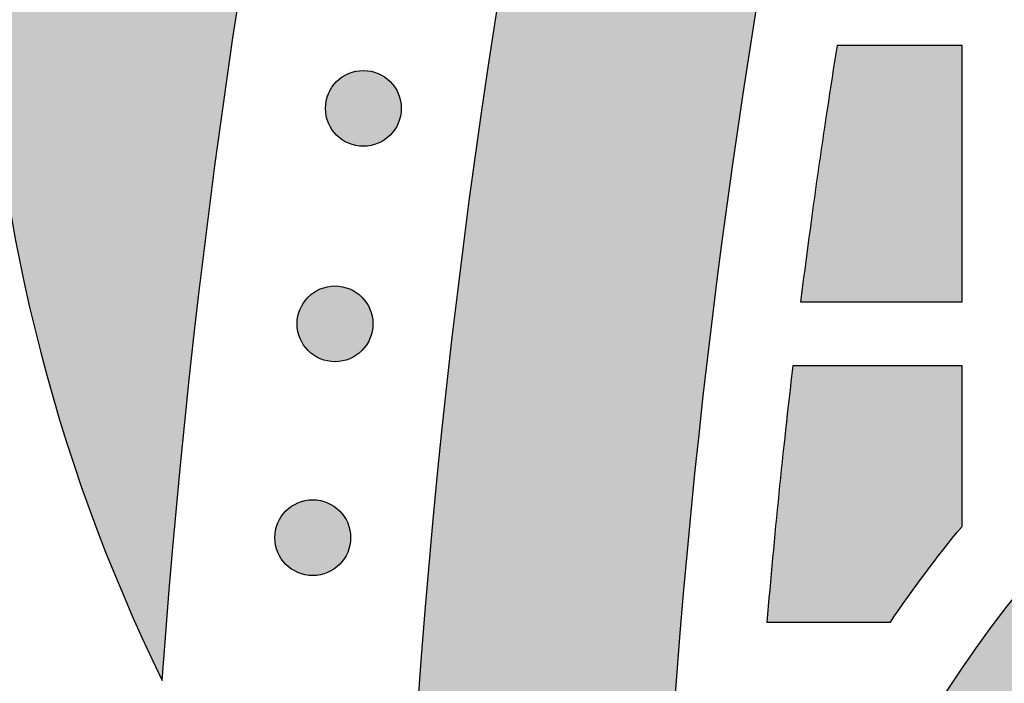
# Model space of a CAD drawing. Header units: millimetres. Extents: x -3873 to -97, y 912 to 4165.
# Tile 123 of 256: x -3734 to -3688, y 1487 to 1518. Entities that reach past the tile are written whole.
import ezdxf

# ---------------------------------------------------------------- set-up
doc = ezdxf.new("R2010")
doc.units = ezdxf.units.MM
doc.layers.add('pattern', color=7, linetype='Continuous', true_color=0x000000)

msp = doc.modelspace()

# ---------------------------------------------------------------- hatches: boundary and pattern name
at = {"layer": 'pattern'}
for points in [[(-3727.04, 1486.691), (-3726.397, 1494.566), (-3725.595, 1502.451), (-3724.634, 1510.34), (-3723.513, 1518.229), (-3722.232, 1526.114), (-3720.79, 1533.989), (-3719.188, 1541.849), (-3717.424, 1549.69), (-3715.5, 1557.506), (-3713.416, 1565.293), (-3711.173, 1573.046), (-3708.771, 1580.76), (-3706.211, 1588.431), (-3703.495, 1596.052), (-3700.624, 1603.62), (-3697.599, 1611.13), (-3694.424, 1618.577), (-3691.098, 1625.957), (-3687.626, 1633.265), (-3684.008, 1640.497), (-3680.248, 1647.648), (-3676.348, 1654.714), (-3672.312, 1661.692), (-3668.142, 1668.577), (-3663.84, 1675.366), (-3659.412, 1682.055), (-3654.86, 1688.64), (-3650.187, 1695.119), (-3645.397, 1701.487), (-3640.495, 1707.743), (-3635.483, 1713.882), (-3630.366, 1719.903), (-3632.469, 1719.138), (-3634.555, 1718.313), (-3636.622, 1717.429), (-3638.669, 1716.487), (-3640.691, 1715.486), (-3642.688, 1714.43), (-3644.656, 1713.317), (-3646.593, 1712.15), (-3648.497, 1710.93), (-3650.366, 1709.658), (-3652.197, 1708.336), (-3653.99, 1706.966), (-3655.741, 1705.549), (-3657.449, 1704.086), (-3659.112, 1702.581), (-3660.73, 1701.035), (-3667.802, 1691.052), (-3674.596, 1680.831), (-3681.099, 1670.383), (-3687.301, 1659.722), (-3693.19, 1648.86), (-3698.759, 1637.811), (-3703.997, 1626.589), (-3708.898, 1615.21), (-3713.454, 1603.688), (-3717.66, 1592.04), (-3721.51, 1580.282), (-3725, 1568.429), (-3728.128, 1556.498), (-3730.891, 1544.506), (-3733.288, 1532.469), (-3735.32, 1520.405), (-3735.234, 1518.234), (-3735.09, 1516.06), (-3734.888, 1513.887), (-3734.627, 1511.716), (-3734.307, 1509.549), (-3733.928, 1507.39), (-3733.492, 1505.24), (-3732.997, 1503.102), (-3732.445, 1500.978), (-3731.836, 1498.87), (-3731.171, 1496.781), (-3730.451, 1494.713), (-3729.677, 1492.667), (-3728.849, 1490.647), (-3727.97, 1488.655)], [(-3704.062, 1459.827), (-3703.96, 1467.011), (-3703.72, 1474.212), (-3703.34, 1481.426), (-3702.82, 1488.649), (-3702.159, 1495.877), (-3701.358, 1503.105), (-3700.414, 1510.331), (-3699.328, 1517.549), (-3698.101, 1524.756), (-3696.731, 1531.947), (-3695.22, 1539.118), (-3693.568, 1546.265), (-3691.775, 1553.384), (-3689.842, 1560.471), (-3687.77, 1567.521), (-3685.561, 1574.531), (-3683.214, 1581.496), (-3680.732, 1588.412), (-3678.117, 1595.276), (-3675.369, 1602.084), (-3672.491, 1608.832), (-3669.485, 1615.515), (-3666.353, 1622.132), (-3663.096, 1628.677), (-3659.719, 1635.148), (-3656.222, 1641.541), (-3652.609, 1647.853), (-3648.882, 1654.081), (-3645.045, 1660.223), (-3641.1, 1666.274), (-3637.049, 1672.233), (-3632.898, 1678.097), (-3631.885, 1680.011), (-3630.915, 1681.951), (-3629.988, 1683.916), (-3629.106, 1685.905), (-3628.268, 1687.915), (-3627.476, 1689.946), (-3626.73, 1691.995), (-3626.031, 1694.061), (-3625.38, 1696.143), (-3624.778, 1698.239), (-3624.224, 1700.347), (-3623.718, 1702.466), (-3623.262, 1704.593), (-3622.856, 1706.727), (-3622.499, 1708.867), (-3622.191, 1711.011), (-3627.599, 1704.589), (-3632.886, 1698.028), (-3638.046, 1691.331), (-3643.074, 1684.501), (-3647.966, 1677.542), (-3652.717, 1670.458), (-3657.322, 1663.253), (-3661.776, 1655.933), (-3666.076, 1648.501), (-3670.217, 1640.963), (-3674.196, 1633.323), (-3678.009, 1625.587), (-3681.652, 1617.76), (-3685.122, 1609.849), (-3688.417, 1601.857), (-3691.534, 1593.793), (-3694.47, 1585.661), (-3697.224, 1577.467), (-3699.793, 1569.219), (-3702.175, 1560.921), (-3704.371, 1552.58), (-3706.378, 1544.204), (-3708.195, 1535.797), (-3709.823, 1527.366), (-3711.262, 1518.919), (-3712.51, 1510.46), (-3713.57, 1501.997), (-3714.441, 1493.535), (-3715.124, 1485.082), (-3715.621, 1476.642), (-3715.934, 1468.221), (-3716.062, 1459.827)], [(-3695.457, 1516.425), (-3697.165, 1504.425), (-3689.608, 1504.425), (-3689.608, 1516.425)], [(-3716.373, 1514.732), (-3716.401, 1514.76), (-3716.43, 1514.787), (-3716.46, 1514.814), (-3716.491, 1514.84), (-3716.522, 1514.866), (-3716.555, 1514.891), (-3716.588, 1514.916), (-3716.622, 1514.94), (-3716.657, 1514.963), (-3716.693, 1514.986), (-3716.729, 1515.008), (-3716.767, 1515.029), (-3716.805, 1515.05), (-3716.843, 1515.069), (-3716.883, 1515.088), (-3716.923, 1515.106), (-3716.964, 1515.123), (-3717.005, 1515.139), (-3717.047, 1515.154), (-3717.089, 1515.168), (-3717.132, 1515.182), (-3717.176, 1515.194), (-3717.22, 1515.205), (-3717.264, 1515.214), (-3717.309, 1515.223), (-3717.354, 1515.231), (-3717.399, 1515.237), (-3717.444, 1515.243), (-3717.49, 1515.247), (-3717.536, 1515.25), (-3717.582, 1515.251), (-3717.628, 1515.252), (-3717.674, 1515.251), (-3717.719, 1515.25), (-3717.765, 1515.247), (-3717.811, 1515.243), (-3717.856, 1515.237), (-3717.902, 1515.231), (-3717.947, 1515.223), (-3717.991, 1515.214), (-3718.036, 1515.205), (-3718.079, 1515.194), (-3718.123, 1515.182), (-3718.166, 1515.168), (-3718.208, 1515.154), (-3718.25, 1515.139), (-3718.292, 1515.123), (-3718.332, 1515.106), (-3718.372, 1515.088), (-3718.412, 1515.069), (-3718.451, 1515.05), (-3718.489, 1515.029), (-3718.526, 1515.008), (-3718.562, 1514.986), (-3718.598, 1514.963), (-3718.633, 1514.94), (-3718.667, 1514.916), (-3718.7, 1514.891), (-3718.733, 1514.866), (-3718.764, 1514.84), (-3718.795, 1514.814), (-3718.825, 1514.787), (-3718.854, 1514.76), (-3718.882, 1514.732), (-3718.91, 1514.704), (-3718.937, 1514.675), (-3718.964, 1514.645), (-3718.99, 1514.615), (-3719.016, 1514.583), (-3719.041, 1514.55), (-3719.066, 1514.517), (-3719.09, 1514.483), (-3719.113, 1514.448), (-3719.136, 1514.412), (-3719.158, 1514.376), (-3719.179, 1514.339), (-3719.2, 1514.301), (-3719.219, 1514.262), (-3719.238, 1514.223), (-3719.256, 1514.182), (-3719.273, 1514.142), (-3719.289, 1514.1), (-3719.304, 1514.058), (-3719.318, 1514.016), (-3719.331, 1513.973), (-3719.344, 1513.929), (-3719.354, 1513.886), (-3719.364, 1513.841), (-3719.373, 1513.797), (-3719.381, 1513.752), (-3719.387, 1513.706), (-3719.393, 1513.661), (-3719.397, 1513.615), (-3719.4, 1513.57), (-3719.401, 1513.524), (-3719.402, 1513.478), (-3719.401, 1513.432), (-3719.4, 1513.386), (-3719.397, 1513.34), (-3719.393, 1513.294), (-3719.387, 1513.249), (-3719.381, 1513.204), (-3719.373, 1513.159), (-3719.364, 1513.114), (-3719.354, 1513.07), (-3719.344, 1513.026), (-3719.331, 1512.982), (-3719.318, 1512.94), (-3719.304, 1512.897), (-3719.289, 1512.855), (-3719.273, 1512.814), (-3719.256, 1512.773), (-3719.238, 1512.733), (-3719.219, 1512.693), (-3719.2, 1512.655), (-3719.179, 1512.617), (-3719.158, 1512.579), (-3719.136, 1512.543), (-3719.113, 1512.507), (-3719.09, 1512.472), (-3719.066, 1512.438), (-3719.041, 1512.405), (-3719.016, 1512.373), (-3718.99, 1512.341), (-3718.964, 1512.31), (-3718.937, 1512.28), (-3718.91, 1512.251), (-3718.882, 1512.223), (-3718.854, 1512.196), (-3718.825, 1512.168), (-3718.795, 1512.142), (-3718.764, 1512.115), (-3718.733, 1512.09), (-3718.7, 1512.064), (-3718.667, 1512.04), (-3718.633, 1512.016), (-3718.598, 1511.992), (-3718.562, 1511.97), (-3718.526, 1511.948), (-3718.489, 1511.926), (-3718.451, 1511.906), (-3718.412, 1511.886), (-3718.372, 1511.867), (-3718.332, 1511.849), (-3718.292, 1511.832), (-3718.25, 1511.816), (-3718.208, 1511.801), (-3718.166, 1511.787), (-3718.123, 1511.774), (-3718.079, 1511.762), (-3718.036, 1511.751), (-3717.991, 1511.741), (-3717.947, 1511.732), (-3717.902, 1511.725), (-3717.856, 1511.718), (-3717.811, 1511.713), (-3717.765, 1511.709), (-3717.719, 1511.706), (-3717.674, 1511.704), (-3717.628, 1511.703), (-3717.582, 1511.704), (-3717.536, 1511.706), (-3717.49, 1511.709), (-3717.444, 1511.713), (-3717.399, 1511.718), (-3717.354, 1511.725), (-3717.309, 1511.732), (-3717.264, 1511.741), (-3717.22, 1511.751), (-3717.176, 1511.762), (-3717.132, 1511.774), (-3717.089, 1511.787), (-3717.047, 1511.801), (-3717.005, 1511.816), (-3716.964, 1511.832), (-3716.923, 1511.849), (-3716.883, 1511.867), (-3716.843, 1511.886), (-3716.805, 1511.906), (-3716.767, 1511.926), (-3716.729, 1511.948), (-3716.693, 1511.97), (-3716.657, 1511.992), (-3716.622, 1512.016), (-3716.588, 1512.04), (-3716.555, 1512.064), (-3716.522, 1512.09), (-3716.491, 1512.115), (-3716.46, 1512.142), (-3716.43, 1512.168), (-3716.401, 1512.196), (-3716.373, 1512.223), (-3716.346, 1512.251), (-3716.318, 1512.28), (-3716.292, 1512.31), (-3716.265, 1512.341), (-3716.24, 1512.373), (-3716.214, 1512.405), (-3716.19, 1512.438), (-3716.166, 1512.472), (-3716.142, 1512.507), (-3716.12, 1512.543), (-3716.098, 1512.579), (-3716.076, 1512.617), (-3716.056, 1512.655), (-3716.036, 1512.693), (-3716.017, 1512.733), (-3715.999, 1512.773), (-3715.982, 1512.814), (-3715.966, 1512.855), (-3715.951, 1512.897), (-3715.937, 1512.94), (-3715.924, 1512.982), (-3715.912, 1513.026), (-3715.901, 1513.07), (-3715.891, 1513.114), (-3715.882, 1513.159), (-3715.875, 1513.204), (-3715.868, 1513.249), (-3715.863, 1513.294), (-3715.859, 1513.34), (-3715.856, 1513.386), (-3715.854, 1513.432), (-3715.853, 1513.478), (-3715.854, 1513.524), (-3715.856, 1513.57), (-3715.859, 1513.615), (-3715.863, 1513.661), (-3715.868, 1513.706), (-3715.875, 1513.752), (-3715.882, 1513.797), (-3715.891, 1513.841), (-3715.901, 1513.886), (-3715.912, 1513.929), (-3715.924, 1513.973), (-3715.937, 1514.016), (-3715.951, 1514.058), (-3715.966, 1514.1), (-3715.982, 1514.142), (-3715.999, 1514.182), (-3716.017, 1514.223), (-3716.036, 1514.262), (-3716.056, 1514.301), (-3716.076, 1514.339), (-3716.098, 1514.376), (-3716.12, 1514.412), (-3716.142, 1514.448), (-3716.166, 1514.483), (-3716.19, 1514.517), (-3716.214, 1514.55), (-3716.24, 1514.583), (-3716.265, 1514.615), (-3716.292, 1514.645), (-3716.318, 1514.675), (-3716.346, 1514.704)], [(-3605.716, 1459.827), (-3605.769, 1460.701), (-3605.841, 1461.582), (-3605.933, 1462.467), (-3606.046, 1463.358), (-3606.18, 1464.253), (-3606.335, 1465.151), (-3606.511, 1466.052), (-3606.709, 1466.956), (-3606.93, 1467.861), (-3607.173, 1468.766), (-3607.438, 1469.671), (-3607.726, 1470.576), (-3608.038, 1471.478), (-3608.372, 1472.378), (-3608.73, 1473.275), (-3609.111, 1474.168), (-3609.515, 1475.055), (-3609.943, 1475.936), (-3610.393, 1476.81), (-3610.867, 1477.677), (-3611.364, 1478.534), (-3611.883, 1479.382), (-3612.424, 1480.22), (-3612.988, 1481.047), (-3613.573, 1481.861), (-3614.18, 1482.662), (-3614.807, 1483.449), (-3615.455, 1484.222), (-3616.123, 1484.979), (-3616.81, 1485.72), (-3617.516, 1486.444), (-3618.24, 1487.151), (-3618.981, 1487.839), (-3619.739, 1488.508), (-3620.513, 1489.158), (-3621.302, 1489.787), (-3622.106, 1490.396), (-3622.923, 1490.984), (-3623.754, 1491.55), (-3624.596, 1492.095), (-3625.449, 1492.617), (-3626.312, 1493.116), (-3627.185, 1493.593), (-3628.066, 1494.046), (-3628.955, 1494.476), (-3629.851, 1494.883), (-3630.752, 1495.267), (-3631.658, 1495.627), (-3632.568, 1495.963), (-3633.481, 1496.276), (-3634.397, 1496.566), (-3635.314, 1496.832), (-3636.231, 1497.075), (-3637.149, 1497.296), (-3638.065, 1497.494), (-3638.979, 1497.669), (-3639.892, 1497.822), (-3640.8, 1497.954), (-3641.705, 1498.064), (-3642.606, 1498.154), (-3643.501, 1498.222), (-3644.39, 1498.271), (-3645.273, 1498.299), (-3646.149, 1498.309), (-3647.024, 1498.299), (-3647.907, 1498.271), (-3648.796, 1498.222), (-3649.692, 1498.154), (-3650.592, 1498.064), (-3651.497, 1497.954), (-3652.406, 1497.822), (-3653.318, 1497.669), (-3654.232, 1497.494), (-3655.149, 1497.296), (-3656.066, 1497.075), (-3656.984, 1496.832), (-3657.9, 1496.566), (-3658.816, 1496.276), (-3659.729, 1495.963), (-3660.639, 1495.627), (-3661.545, 1495.267), (-3662.447, 1494.883), (-3663.342, 1494.476), (-3664.231, 1494.046), (-3665.112, 1493.593), (-3665.985, 1493.116), (-3666.848, 1492.617), (-3667.701, 1492.095), (-3668.544, 1491.55), (-3669.374, 1490.984), (-3670.191, 1490.396), (-3670.995, 1489.787), (-3671.784, 1489.158), (-3672.558, 1488.508), (-3673.316, 1487.839), (-3674.058, 1487.151), (-3674.782, 1486.444), (-3675.487, 1485.72), (-3676.174, 1484.979), (-3676.842, 1484.222), (-3677.49, 1483.449), (-3678.118, 1482.662), (-3678.724, 1481.861), (-3679.309, 1481.047), (-3679.873, 1480.22), (-3680.414, 1479.382), (-3680.934, 1478.534), (-3681.43, 1477.677), (-3681.904, 1476.81), (-3682.354, 1475.936), (-3682.782, 1475.055), (-3683.186, 1474.168), (-3683.567, 1473.275), (-3683.925, 1472.378), (-3684.259, 1471.478), (-3684.571, 1470.576), (-3684.859, 1469.671), (-3685.125, 1468.766), (-3685.367, 1467.861), (-3685.588, 1466.956), (-3685.786, 1466.052), (-3685.962, 1465.151), (-3686.117, 1464.253), (-3686.251, 1463.358), (-3686.364, 1462.467), (-3686.456, 1461.582), (-3686.528, 1460.701), (-3686.581, 1459.827), (-3698.592, 1459.827), (-3698.536, 1460.968), (-3698.455, 1462.117), (-3698.347, 1463.274), (-3698.213, 1464.437), (-3698.051, 1465.607), (-3697.861, 1466.781), (-3697.643, 1467.96), (-3697.396, 1469.141), (-3697.121, 1470.325), (-3696.815, 1471.51), (-3696.48, 1472.696), (-3696.115, 1473.88), (-3695.72, 1475.063), (-3695.294, 1476.242), (-3694.837, 1477.418), (-3694.35, 1478.588), (-3693.832, 1479.751), (-3693.283, 1480.907), (-3692.704, 1482.054), (-3692.094, 1483.191), (-3691.455, 1484.317), (-3690.785, 1485.43), (-3690.086, 1486.53), (-3689.357, 1487.616), (-3688.6, 1488.685), (-3687.815, 1489.738), (-3687.001, 1490.772), (-3686.161, 1491.788), (-3685.295, 1492.783), (-3684.403, 1493.757), (-3683.486, 1494.709), (-3682.545, 1495.638), (-3681.581, 1496.543), (-3680.595, 1497.423), (-3679.588, 1498.277), (-3678.56, 1499.105), (-3677.513, 1499.906), (-3676.448, 1500.679), (-3675.367, 1501.424), (-3674.269, 1502.139), (-3673.157, 1502.826), (-3672.031, 1503.483), (-3670.893, 1504.11), (-3669.743, 1504.706), (-3668.584, 1505.272), (-3667.415, 1505.807), (-3666.24, 1506.311), (-3665.057, 1506.784), (-3663.869, 1507.227), (-3662.678, 1507.638), (-3661.483, 1508.019), (-3660.286, 1508.369), (-3659.088, 1508.689), (-3657.891, 1508.978), (-3656.695, 1509.238), (-3655.502, 1509.469), (-3654.311, 1509.67), (-3653.125, 1509.843), (-3651.945, 1509.988), (-3650.77, 1510.105), (-3649.602, 1510.195), (-3648.442, 1510.259), (-3647.291, 1510.297), (-3646.149, 1510.309), (-3645.006, 1510.297), (-3643.855, 1510.259), (-3642.695, 1510.195), (-3641.527, 1510.105), (-3640.352, 1509.988), (-3639.172, 1509.843), (-3637.986, 1509.67), (-3636.795, 1509.469), (-3635.602, 1509.238), (-3634.406, 1508.978), (-3633.209, 1508.689), (-3632.011, 1508.369), (-3630.814, 1508.019), (-3629.62, 1507.638), (-3628.428, 1507.227), (-3627.24, 1506.784), (-3626.058, 1506.311), (-3624.882, 1505.807), (-3623.713, 1505.272), (-3622.554, 1504.706), (-3621.404, 1504.11), (-3620.266, 1503.483), (-3619.14, 1502.826), (-3618.028, 1502.139), (-3616.93, 1501.424), (-3615.849, 1500.679), (-3614.784, 1499.906), (-3613.737, 1499.105), (-3612.71, 1498.277), (-3611.702, 1497.423), (-3610.716, 1496.543), (-3609.752, 1495.638), (-3608.811, 1494.709), (-3607.894, 1493.757), (-3607.002, 1492.783), (-3606.136, 1491.788), (-3605.296, 1490.772), (-3604.483, 1489.738), (-3603.697, 1488.685), (-3602.94, 1487.616), (-3602.211, 1486.53), (-3601.512, 1485.43), (-3600.842, 1484.317), (-3600.203, 1483.191), (-3599.593, 1482.054), (-3599.014, 1480.907), (-3598.465, 1479.751), (-3597.947, 1478.588), (-3597.46, 1477.418), (-3597.004, 1476.242), (-3596.578, 1475.063), (-3596.182, 1473.88), (-3595.817, 1472.696), (-3595.482, 1471.51), (-3595.177, 1470.325), (-3594.901, 1469.141), (-3594.654, 1467.96), (-3594.436, 1466.781), (-3594.246, 1465.607), (-3594.085, 1464.437), (-3593.95, 1463.274), (-3593.842, 1462.117), (-3593.761, 1460.968), (-3593.705, 1459.827)], [(-3717.701, 1504.643), (-3717.729, 1504.67), (-3717.758, 1504.697), (-3717.788, 1504.724), (-3717.819, 1504.75), (-3717.85, 1504.776), (-3717.883, 1504.801), (-3717.916, 1504.826), (-3717.95, 1504.85), (-3717.985, 1504.873), (-3718.021, 1504.896), (-3718.057, 1504.918), (-3718.095, 1504.939), (-3718.133, 1504.96), (-3718.171, 1504.98), (-3718.211, 1504.998), (-3718.251, 1505.016), (-3718.292, 1505.033), (-3718.333, 1505.049), (-3718.375, 1505.065), (-3718.417, 1505.079), (-3718.46, 1505.092), (-3718.504, 1505.104), (-3718.548, 1505.115), (-3718.592, 1505.125), (-3718.637, 1505.133), (-3718.682, 1505.141), (-3718.727, 1505.147), (-3718.772, 1505.153), (-3718.818, 1505.157), (-3718.864, 1505.16), (-3718.91, 1505.162), (-3718.956, 1505.162), (-3719.001, 1505.162), (-3719.047, 1505.16), (-3719.093, 1505.157), (-3719.139, 1505.153), (-3719.184, 1505.147), (-3719.23, 1505.141), (-3719.274, 1505.133), (-3719.319, 1505.125), (-3719.363, 1505.115), (-3719.407, 1505.104), (-3719.451, 1505.092), (-3719.494, 1505.079), (-3719.536, 1505.065), (-3719.578, 1505.049), (-3719.62, 1505.033), (-3719.66, 1505.016), (-3719.7, 1504.998), (-3719.74, 1504.98), (-3719.779, 1504.96), (-3719.817, 1504.939), (-3719.854, 1504.918), (-3719.89, 1504.896), (-3719.926, 1504.873), (-3719.961, 1504.85), (-3719.995, 1504.826), (-3720.028, 1504.801), (-3720.061, 1504.776), (-3720.092, 1504.75), (-3720.123, 1504.724), (-3720.153, 1504.697), (-3720.182, 1504.67), (-3720.21, 1504.643), (-3720.238, 1504.614), (-3720.265, 1504.585), (-3720.292, 1504.556), (-3720.318, 1504.525), (-3720.344, 1504.493), (-3720.369, 1504.461), (-3720.393, 1504.427), (-3720.418, 1504.393), (-3720.441, 1504.358), (-3720.464, 1504.323), (-3720.486, 1504.286), (-3720.507, 1504.249), (-3720.527, 1504.211), (-3720.547, 1504.172), (-3720.566, 1504.133), (-3720.584, 1504.093), (-3720.601, 1504.052), (-3720.617, 1504.011), (-3720.632, 1503.969), (-3720.646, 1503.926), (-3720.659, 1503.883), (-3720.671, 1503.84), (-3720.682, 1503.796), (-3720.692, 1503.752), (-3720.701, 1503.707), (-3720.709, 1503.662), (-3720.715, 1503.617), (-3720.72, 1503.571), (-3720.725, 1503.526), (-3720.727, 1503.48), (-3720.729, 1503.434), (-3720.73, 1503.388), (-3720.729, 1503.342), (-3720.727, 1503.296), (-3720.725, 1503.25), (-3720.72, 1503.205), (-3720.715, 1503.159), (-3720.709, 1503.114), (-3720.701, 1503.069), (-3720.692, 1503.024), (-3720.682, 1502.98), (-3720.671, 1502.936), (-3720.659, 1502.893), (-3720.646, 1502.85), (-3720.632, 1502.807), (-3720.617, 1502.765), (-3720.601, 1502.724), (-3720.584, 1502.683), (-3720.566, 1502.643), (-3720.547, 1502.604), (-3720.527, 1502.565), (-3720.507, 1502.527), (-3720.486, 1502.49), (-3720.464, 1502.453), (-3720.441, 1502.418), (-3720.418, 1502.383), (-3720.393, 1502.348), (-3720.369, 1502.315), (-3720.344, 1502.283), (-3720.318, 1502.251), (-3720.292, 1502.22), (-3720.265, 1502.191), (-3720.238, 1502.162), (-3720.21, 1502.133), (-3720.182, 1502.106), (-3720.153, 1502.079), (-3720.123, 1502.052), (-3720.092, 1502.026), (-3720.061, 1502), (-3720.028, 1501.975), (-3719.995, 1501.95), (-3719.961, 1501.926), (-3719.926, 1501.903), (-3719.89, 1501.88), (-3719.854, 1501.858), (-3719.817, 1501.837), (-3719.779, 1501.816), (-3719.74, 1501.796), (-3719.7, 1501.778), (-3719.66, 1501.76), (-3719.62, 1501.743), (-3719.578, 1501.727), (-3719.536, 1501.711), (-3719.494, 1501.697), (-3719.451, 1501.684), (-3719.407, 1501.672), (-3719.363, 1501.661), (-3719.319, 1501.651), (-3719.274, 1501.643), (-3719.23, 1501.635), (-3719.184, 1501.628), (-3719.139, 1501.623), (-3719.093, 1501.619), (-3719.047, 1501.616), (-3719.001, 1501.614), (-3718.956, 1501.614), (-3718.91, 1501.614), (-3718.864, 1501.616), (-3718.818, 1501.619), (-3718.772, 1501.623), (-3718.727, 1501.628), (-3718.682, 1501.635), (-3718.637, 1501.643), (-3718.592, 1501.651), (-3718.548, 1501.661), (-3718.504, 1501.672), (-3718.46, 1501.684), (-3718.417, 1501.697), (-3718.375, 1501.711), (-3718.333, 1501.727), (-3718.292, 1501.743), (-3718.251, 1501.76), (-3718.211, 1501.778), (-3718.171, 1501.796), (-3718.133, 1501.816), (-3718.095, 1501.837), (-3718.057, 1501.858), (-3718.021, 1501.88), (-3717.985, 1501.903), (-3717.95, 1501.926), (-3717.916, 1501.95), (-3717.883, 1501.975), (-3717.85, 1502), (-3717.819, 1502.026), (-3717.788, 1502.052), (-3717.758, 1502.079), (-3717.729, 1502.106), (-3717.701, 1502.133), (-3717.673, 1502.162), (-3717.646, 1502.191), (-3717.62, 1502.22), (-3717.593, 1502.251), (-3717.568, 1502.283), (-3717.542, 1502.315), (-3717.518, 1502.348), (-3717.494, 1502.383), (-3717.47, 1502.418), (-3717.447, 1502.453), (-3717.425, 1502.49), (-3717.404, 1502.527), (-3717.384, 1502.565), (-3717.364, 1502.604), (-3717.345, 1502.643), (-3717.327, 1502.683), (-3717.31, 1502.724), (-3717.294, 1502.765), (-3717.279, 1502.807), (-3717.265, 1502.85), (-3717.252, 1502.893), (-3717.24, 1502.936), (-3717.229, 1502.98), (-3717.219, 1503.024), (-3717.21, 1503.069), (-3717.203, 1503.114), (-3717.196, 1503.159), (-3717.191, 1503.205), (-3717.187, 1503.25), (-3717.184, 1503.296), (-3717.182, 1503.342), (-3717.181, 1503.388), (-3717.182, 1503.434), (-3717.184, 1503.48), (-3717.187, 1503.526), (-3717.191, 1503.571), (-3717.196, 1503.617), (-3717.203, 1503.662), (-3717.21, 1503.707), (-3717.219, 1503.752), (-3717.229, 1503.796), (-3717.24, 1503.84), (-3717.252, 1503.883), (-3717.265, 1503.926), (-3717.279, 1503.969), (-3717.294, 1504.011), (-3717.31, 1504.052), (-3717.327, 1504.093), (-3717.345, 1504.133), (-3717.364, 1504.172), (-3717.384, 1504.211), (-3717.404, 1504.249), (-3717.425, 1504.286), (-3717.447, 1504.323), (-3717.47, 1504.358), (-3717.494, 1504.393), (-3717.518, 1504.427), (-3717.542, 1504.461), (-3717.568, 1504.493), (-3717.593, 1504.525), (-3717.62, 1504.556), (-3717.646, 1504.585), (-3717.673, 1504.614)], [(-3698.742, 1489.425), (-3692.965, 1489.425), (-3692.167, 1490.576), (-3691.342, 1491.706), (-3690.488, 1492.816), (-3689.608, 1493.904), (-3689.608, 1501.425), (-3697.529, 1501.425)], [(-3718.744, 1494.633), (-3718.772, 1494.66), (-3718.801, 1494.688), (-3718.831, 1494.714), (-3718.861, 1494.741), (-3718.893, 1494.766), (-3718.925, 1494.792), (-3718.959, 1494.816), (-3718.993, 1494.84), (-3719.028, 1494.864), (-3719.063, 1494.886), (-3719.1, 1494.908), (-3719.137, 1494.93), (-3719.175, 1494.95), (-3719.214, 1494.97), (-3719.253, 1494.989), (-3719.293, 1495.007), (-3719.334, 1495.024), (-3719.375, 1495.04), (-3719.417, 1495.055), (-3719.46, 1495.069), (-3719.503, 1495.082), (-3719.546, 1495.094), (-3719.59, 1495.105), (-3719.635, 1495.115), (-3719.679, 1495.124), (-3719.724, 1495.131), (-3719.769, 1495.138), (-3719.815, 1495.143), (-3719.861, 1495.147), (-3719.906, 1495.15), (-3719.952, 1495.152), (-3719.998, 1495.153), (-3720.044, 1495.152), (-3720.09, 1495.15), (-3720.136, 1495.147), (-3720.181, 1495.143), (-3720.227, 1495.138), (-3720.272, 1495.131), (-3720.317, 1495.124), (-3720.362, 1495.115), (-3720.406, 1495.105), (-3720.45, 1495.094), (-3720.493, 1495.082), (-3720.536, 1495.069), (-3720.579, 1495.055), (-3720.621, 1495.04), (-3720.662, 1495.024), (-3720.703, 1495.007), (-3720.743, 1494.989), (-3720.782, 1494.97), (-3720.821, 1494.95), (-3720.859, 1494.93), (-3720.896, 1494.908), (-3720.933, 1494.886), (-3720.969, 1494.864), (-3721.004, 1494.84), (-3721.038, 1494.816), (-3721.071, 1494.792), (-3721.103, 1494.766), (-3721.135, 1494.741), (-3721.166, 1494.714), (-3721.196, 1494.688), (-3721.225, 1494.66), (-3721.253, 1494.633), (-3721.28, 1494.605), (-3721.307, 1494.576), (-3721.334, 1494.546), (-3721.36, 1494.515), (-3721.386, 1494.484), (-3721.411, 1494.451), (-3721.436, 1494.418), (-3721.46, 1494.384), (-3721.483, 1494.349), (-3721.506, 1494.313), (-3721.528, 1494.277), (-3721.55, 1494.239), (-3721.57, 1494.201), (-3721.59, 1494.163), (-3721.609, 1494.123), (-3721.626, 1494.083), (-3721.644, 1494.042), (-3721.66, 1494.001), (-3721.675, 1493.959), (-3721.689, 1493.917), (-3721.702, 1493.874), (-3721.714, 1493.83), (-3721.725, 1493.786), (-3721.735, 1493.742), (-3721.744, 1493.697), (-3721.751, 1493.652), (-3721.758, 1493.607), (-3721.763, 1493.562), (-3721.767, 1493.516), (-3721.77, 1493.47), (-3721.772, 1493.424), (-3721.772, 1493.378), (-3721.772, 1493.332), (-3721.77, 1493.286), (-3721.767, 1493.241), (-3721.763, 1493.195), (-3721.758, 1493.15), (-3721.751, 1493.104), (-3721.744, 1493.059), (-3721.735, 1493.015), (-3721.725, 1492.97), (-3721.714, 1492.927), (-3721.702, 1492.883), (-3721.689, 1492.84), (-3721.675, 1492.798), (-3721.66, 1492.756), (-3721.644, 1492.714), (-3721.626, 1492.674), (-3721.609, 1492.633), (-3721.59, 1492.594), (-3721.57, 1492.555), (-3721.55, 1492.517), (-3721.528, 1492.48), (-3721.506, 1492.444), (-3721.483, 1492.408), (-3721.46, 1492.373), (-3721.436, 1492.339), (-3721.411, 1492.306), (-3721.386, 1492.273), (-3721.36, 1492.241), (-3721.334, 1492.211), (-3721.307, 1492.181), (-3721.28, 1492.152), (-3721.253, 1492.124), (-3721.225, 1492.096), (-3721.196, 1492.069), (-3721.166, 1492.042), (-3721.135, 1492.016), (-3721.103, 1491.99), (-3721.071, 1491.965), (-3721.038, 1491.94), (-3721.004, 1491.916), (-3720.969, 1491.893), (-3720.933, 1491.87), (-3720.896, 1491.848), (-3720.859, 1491.827), (-3720.821, 1491.806), (-3720.782, 1491.787), (-3720.743, 1491.768), (-3720.703, 1491.75), (-3720.662, 1491.733), (-3720.621, 1491.717), (-3720.579, 1491.702), (-3720.536, 1491.688), (-3720.493, 1491.675), (-3720.45, 1491.662), (-3720.406, 1491.652), (-3720.362, 1491.642), (-3720.317, 1491.633), (-3720.272, 1491.625), (-3720.227, 1491.619), (-3720.181, 1491.613), (-3720.136, 1491.609), (-3720.09, 1491.606), (-3720.044, 1491.605), (-3719.998, 1491.604), (-3719.952, 1491.605), (-3719.906, 1491.606), (-3719.861, 1491.609), (-3719.815, 1491.613), (-3719.769, 1491.619), (-3719.724, 1491.625), (-3719.679, 1491.633), (-3719.635, 1491.642), (-3719.59, 1491.652), (-3719.546, 1491.662), (-3719.503, 1491.675), (-3719.46, 1491.688), (-3719.417, 1491.702), (-3719.375, 1491.717), (-3719.334, 1491.733), (-3719.293, 1491.75), (-3719.253, 1491.768), (-3719.214, 1491.787), (-3719.175, 1491.806), (-3719.137, 1491.827), (-3719.1, 1491.848), (-3719.063, 1491.87), (-3719.028, 1491.893), (-3718.993, 1491.916), (-3718.959, 1491.94), (-3718.925, 1491.965), (-3718.893, 1491.99), (-3718.861, 1492.016), (-3718.831, 1492.042), (-3718.801, 1492.069), (-3718.772, 1492.096), (-3718.744, 1492.124), (-3718.716, 1492.152), (-3718.689, 1492.181), (-3718.662, 1492.211), (-3718.636, 1492.241), (-3718.61, 1492.273), (-3718.585, 1492.306), (-3718.56, 1492.339), (-3718.536, 1492.373), (-3718.513, 1492.408), (-3718.49, 1492.444), (-3718.468, 1492.48), (-3718.447, 1492.517), (-3718.426, 1492.555), (-3718.407, 1492.594), (-3718.388, 1492.633), (-3718.37, 1492.674), (-3718.353, 1492.714), (-3718.337, 1492.756), (-3718.322, 1492.798), (-3718.307, 1492.84), (-3718.294, 1492.883), (-3718.282, 1492.927), (-3718.271, 1492.97), (-3718.261, 1493.015), (-3718.253, 1493.059), (-3718.245, 1493.104), (-3718.239, 1493.15), (-3718.233, 1493.195), (-3718.229, 1493.241), (-3718.226, 1493.286), (-3718.224, 1493.332), (-3718.224, 1493.378), (-3718.224, 1493.424), (-3718.226, 1493.47), (-3718.229, 1493.516), (-3718.233, 1493.562), (-3718.239, 1493.607), (-3718.245, 1493.652), (-3718.253, 1493.697), (-3718.261, 1493.742), (-3718.271, 1493.786), (-3718.282, 1493.83), (-3718.294, 1493.874), (-3718.307, 1493.917), (-3718.322, 1493.959), (-3718.337, 1494.001), (-3718.353, 1494.042), (-3718.37, 1494.083), (-3718.388, 1494.123), (-3718.407, 1494.163), (-3718.426, 1494.201), (-3718.447, 1494.239), (-3718.468, 1494.277), (-3718.49, 1494.313), (-3718.513, 1494.349), (-3718.536, 1494.384), (-3718.56, 1494.418), (-3718.585, 1494.451), (-3718.61, 1494.484), (-3718.636, 1494.515), (-3718.662, 1494.546), (-3718.689, 1494.576), (-3718.716, 1494.605)]]:
    msp.add_hatch(color=256, dxfattribs=at).paths.add_polyline_path(points, flags=0)

# ---------------------------------------------------------------- linework, layer by layer
msp.add_line((-3698.742, 1489.425), (-3692.965, 1489.425), dxfattribs=at)
for points in [[(-3697.165, 1504.425), (-3689.608, 1504.425), (-3689.608, 1516.425), (-3695.457, 1516.425)], [(-3689.608, 1493.904), (-3689.608, 1501.425), (-3697.529, 1501.425)]]:
    msp.add_lwpolyline(points, dxfattribs=at)
for centre in [(-3717.628, 1513.478), (-3718.956, 1503.388), (-3719.998, 1493.378)]:
    msp.add_circle(centre, 1.774, dxfattribs=at)
at = {"layer": 'pattern', "extrusion": (0, 0, -1)}
for centre, radius, start, end in [((3328.367, 1458.071), 399.7, 4.10607, 40.92512), ((3328.367, 1458.071), 375.7, 0.26778, 35.84833), ((3646.149, 1457.827), 52.482, 2.184, 177.816), ((3646.149, 1457.827), 56.482, 34.0173, 39.697)]:
    msp.add_arc(centre, radius, start, end, dxfattribs=at)
at = {"layer": 'pattern'}
for centre, radius, start, end in [((-3328.367, 1458.071), 387.7, 139.2764, 179.74051), ((-3653.876, 1522.533), 81.472, 181.49679, 206.09937), ((-3328.367, 1458.071), 371.7, 170.96764, 172.83605), ((-3328.367, 1458.071), 371.7, 173.30193, 175.16113)]:
    msp.add_arc(centre, radius, start, end, dxfattribs=at)

doc.saveas('drawing.dxf')
